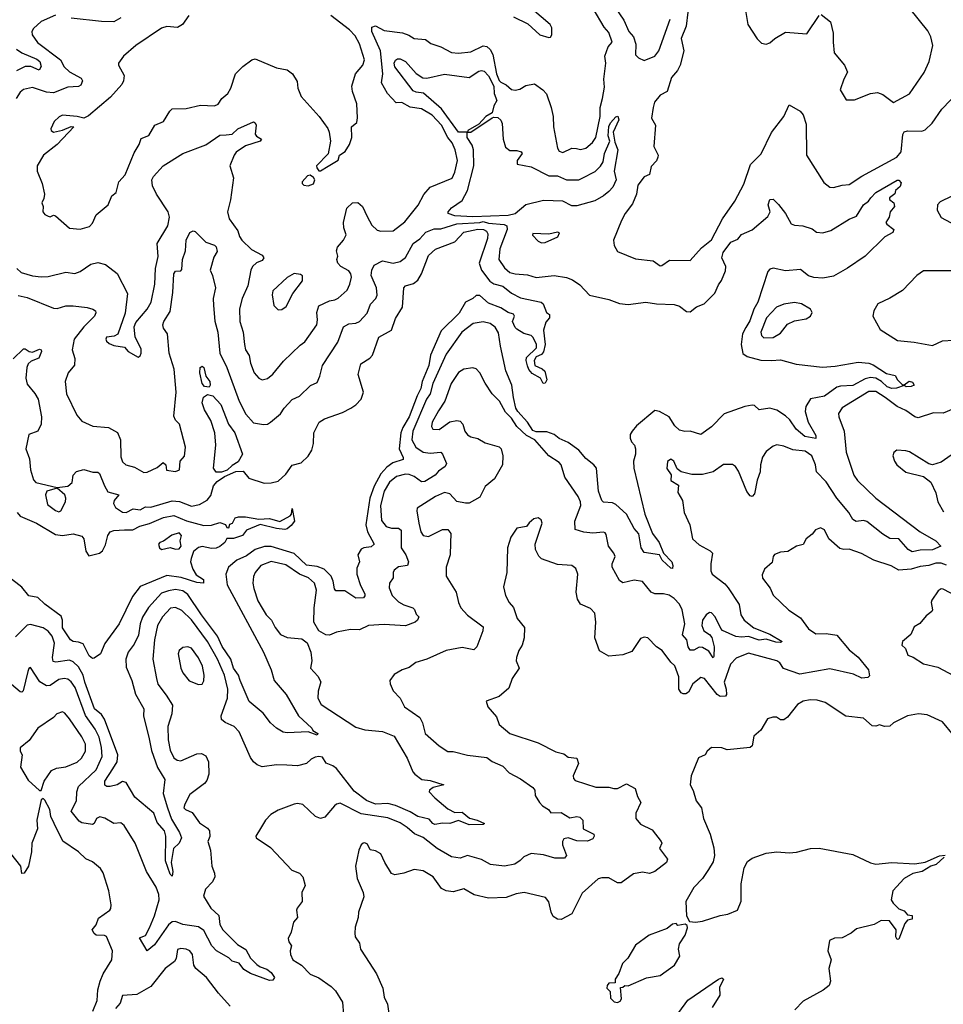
# Model space of a CAD drawing. Extents: x 2143765 to 2212931, y 878955 to 1017455.
# Tile 95 of 256: x 2165383 to 2170607, y 926743 to 932312. Entities that reach past the tile are written whole.
import ezdxf

# ---------------------------------------------------------------- set-up
doc = ezdxf.new("R2010")
doc.units = 0

msp = doc.modelspace()

# ---------------------------------------------------------------- linework, layer by layer
at = {"layer": '0CON20XD'}
for points in [[(2169170.4, 932435), (2169152.1, 932275), (2169123.9, 932205), (2169139.1, 932135), (2169118.8, 932055), (2169103.3, 932025), (2169069.6, 931985), (2169044.5, 931905.5), (2169005, 931884), (2168973.1, 931845), (2168965.8, 931814.2), (2168956.7, 931755), (2168978.8, 931715), (2168970, 931595), (2168994, 931545), (2168992.9, 931535), (2168985, 931512.5), (2168955, 931480.8), (2168944.4, 931435.6), (2168915, 931422.9), (2168879.4, 931375), (2168872, 931325), (2168848.9, 931271.1), (2168807.5, 931215), (2168786.2, 931175), (2168742, 931065), (2168746, 931035), (2168765, 931000), (2168865, 930960), (2168965, 930947.5), (2169005, 930920), (2169015, 930920.6), (2169059.1, 930950.9), (2169175, 930950), (2169239.4, 931020.6), (2169295, 931065.7), (2169357.2, 931185), (2169428.2, 931285), (2169478.5, 931381.5), (2169516.5, 931493.5), (2169576.8, 931553.2), (2169635, 931674), (2169705, 931763.8), (2169735, 931830.6), (2169796.8, 931795), (2169815, 931774.4), (2169831.2, 931721.2), (2169833.6, 931545), (2169931.5, 931391.5), (2169965, 931364.3), (2169985, 931362.9), (2170033.9, 931376.1), (2170075, 931378.9), (2170145, 931426.3), (2170344, 931535), (2170368.1, 931565), (2170378.2, 931661.8), (2170385, 931676.9), (2170405, 931682.2), (2170485, 931681.1), (2170505, 931689.4), (2170543.1, 931726.9), (2170598.1, 931805), (2170695.3, 931904.7)], [(2165585, 932336.5), (2165505, 932300.4), (2165461.7, 932261.7), (2165452.5, 932245), (2165453.3, 932225), (2165483.4, 932183.4), (2165614.1, 932084.1), (2165635.4, 932045), (2165665, 932016.5), (2165731.2, 931981.2), (2165738.9, 931965), (2165728.5, 931941.5), (2165715, 931934.6), (2165655, 931929.6), (2165575, 931897.1), (2165535, 931901.2), (2165455, 931928.3), (2165405, 931916.9), (2165385, 931901.5), (2165363.4, 931866.6)], [(2166340.6, 932335), (2166303.6, 932285), (2166275, 932267.7), (2166215, 932272.9), (2166185, 932262.9), (2166040, 932165), (2165970, 932105), (2165942.5, 932065), (2165942.5, 932055), (2165974.2, 931995), (2165970.9, 931965), (2165960.4, 931945), (2165897.1, 931872.9), (2165772.7, 931767.3), (2165745, 931754), (2165707.5, 931765), (2165625, 931770.8), (2165607, 931763), (2165578.8, 931735), (2165558.8, 931695), (2165561.2, 931685), (2165575, 931676), (2165625, 931686.9), (2165675, 931707.1), (2165690, 931705), (2165595.6, 931605), (2165516.9, 931545), (2165481.4, 931485), (2165482.7, 931455), (2165510, 931385), (2165522.9, 931325), (2165520.5, 931299.5), (2165507.5, 931275), (2165516.7, 931255), (2165514.1, 931224.1), (2165525, 931210), (2165545, 931200), (2165555, 931197.5), (2165575, 931206.2), (2165585, 931202), (2165665, 931131.9), (2165725, 931127.5), (2165777.4, 931142.6), (2165795, 931161.2), (2165815, 931208), (2165883.8, 931265), (2165904.5, 931315.5), (2165928, 931335), (2165944.4, 931395), (2165979.4, 931435), (2166031.2, 931558.8), (2166059.4, 931605), (2166070.4, 931639.6), (2166113.5, 931656.5), (2166148, 931715), (2166195.8, 931735), (2166231.4, 931795), (2166245, 931807.5), (2166325, 931809.2), (2166405, 931828.6), (2166485, 931823.6), (2166505, 931834.3), (2166526, 931865), (2166560.8, 931895), (2166576.9, 931925), (2166604, 932006), (2166645, 932046.5), (2166696.3, 932083.7), (2166715, 932090.6), (2166835, 932038.6), (2166895, 932028.9), (2166926, 932005), (2166951.7, 931961.7), (2166957.1, 931925), (2166975, 931876.7), (2167076.2, 931765), (2167125, 931696.7), (2167134, 931675), (2167140, 931625), (2167127, 931553), (2167062.5, 931485), (2167063, 931473), (2167075, 931457.5), (2167085, 931457.5), (2167127, 931483), (2167185, 931517.5), (2167192.5, 931545), (2167223.9, 931566.1), (2167248.8, 931605), (2167261.2, 931645), (2167260, 931705), (2167289.1, 931730.9), (2167293.8, 931756.2), (2167290, 931835), (2167264.7, 931904.7), (2167261.5, 931935), (2167282.1, 932005), (2167324.2, 932055), (2167333.2, 932085), (2167305.7, 932175), (2167279.8, 932219.8), (2167248.2, 932255), (2167142.2, 932335)], [(2168175, 932328.6), (2168257.3, 932287.3), (2168325, 932226.7), (2168375, 932210), (2168385, 932213.3), (2168393.3, 932225), (2168393.3, 932245), (2168392.5, 932265), (2168382.5, 932285), (2168281.5, 932371.5)], [(2168532.8, 931582.8), (2168555, 931576.9), (2168585, 931585.6), (2168623.3, 931616.7), (2168641.5, 931645), (2168666.1, 931765), (2168665.3, 931815), (2168680, 931865), (2168689.8, 931930.2), (2168687.6, 931975), (2168698.1, 932065), (2168693.2, 932105), (2168711.2, 932158.8), (2168734.4, 932185), (2168715, 932238.9), (2168688.7, 932268.7), (2168626.6, 932375)], [(2168751, 932381), (2168799, 932309), (2168828.6, 932245), (2168855.3, 932215), (2168867.6, 932172.4), (2168865, 932113.3), (2168883.3, 932095), (2168915, 932080.8), (2168975.6, 932105), (2168997.5, 932135), (2169061.4, 932315)], [(2169486.4, 932375), (2169500.8, 932285), (2169553.6, 932203.6), (2169578.8, 932178.8), (2169605, 932172.9), (2169625, 932180), (2169654.2, 932205.8), (2169715, 932241.1), (2169835, 932231.9), (2169904.3, 932335)], [(2169915, 932340), (2169968.8, 932298.8), (2169984.3, 932235), (2169984.1, 932184.1), (2169990, 932125), (2170048.2, 932055), (2170065.6, 932015), (2170043.5, 931975), (2170023.3, 931915), (2170058.1, 931858.1), (2170105, 931858.1), (2170195.1, 931894.9), (2170235, 931899.7), (2170265, 931888.9), (2170325, 931842.9), (2170415, 931892), (2170498, 932012), (2170527.1, 932075), (2170547.9, 932165), (2170535.3, 932215.3), (2170519.4, 932249.4), (2170417.9, 932375)], [(2165366.9, 930905), (2165392.4, 930882.4), (2165455, 930863.1), (2165505, 930857.3), (2165545, 930858.5), (2165645, 930884.4), (2165695, 930876.7), (2165725, 930886.9), (2165785, 930928.2), (2165825, 930937.9), (2165867.7, 930927.8), (2165935, 930875.6), (2165993.2, 930763.2), (2165978.9, 930651.1), (2165937.4, 930532.6), (2165917.9, 930522.1), (2165875, 930516), (2165870, 930505), (2165873.2, 930493.2), (2165889.7, 930479.7), (2165915, 930469.4), (2165975, 930460), (2165997.5, 930435), (2166053, 930403), (2166065, 930410), (2166070, 930425), (2166069.5, 930449.5), (2166035.8, 930515.8), (2166030, 930575), (2166040.2, 930599.8), (2166103.3, 930675), (2166126.2, 930715), (2166147.6, 930815), (2166150.8, 930905), (2166166.9, 930973.1), (2166160.9, 931045), (2166220.8, 931145), (2166230.4, 931195), (2166223.5, 931225), (2166156.5, 931325), (2166135, 931372), (2166130.8, 931405), (2166139.1, 931425), (2166195, 931484.3), (2166305, 931554.5), (2166435.4, 931604.6), (2166515, 931659.2), (2166550.5, 931659.5), (2166584, 931665), (2166615.9, 931694.1), (2166705, 931734.4), (2166715, 931728.8), (2166720, 931715), (2166714.6, 931664.6), (2166722.5, 931652.5), (2166750, 931635), (2166743.8, 931625), (2166661.1, 931598.9), (2166608.1, 931561.9), (2166595.5, 931545), (2166572.2, 931485), (2166593, 931417), (2166575, 931292.5), (2166558.5, 931225), (2166567.3, 931185), (2166617.1, 931117.1), (2166626.5, 931085), (2166639.5, 931065), (2166695, 931012.2), (2166755, 930980), (2166763.8, 930965), (2166755, 930949.2), (2166722.9, 930937.1), (2166700, 930915), (2166691.1, 930895), (2166674.1, 930805.9), (2166641.8, 930735), (2166625.6, 930675.6), (2166628, 930605), (2166647.7, 930545), (2166655.4, 930475), (2166661.1, 930445), (2166681.7, 930411.7), (2166688.8, 930368.8), (2166710, 930315), (2166735, 930284.2), (2166755, 930275.8), (2166785, 930282.9), (2166815, 930307.1), (2166875, 930381.1), (2166968.5, 930471.5), (2166995, 930489.4), (2167062.9, 930585), (2167068.2, 930615), (2167063.3, 930655), (2167075, 930694), (2167135, 930722.1), (2167165, 930726.4), (2167185, 930736.5), (2167235, 930781.9), (2167250.4, 930815), (2167260.4, 930855), (2167256.2, 930875), (2167245, 930890.5), (2167200, 930915), (2167182.9, 930935), (2167176.2, 930955), (2167183.2, 930975), (2167174.1, 931005), (2167179.6, 931025), (2167214.6, 931065), (2167228.8, 931095), (2167215.4, 931135), (2167215.3, 931165), (2167234.1, 931245), (2167265, 931276.5), (2167295, 931277.7), (2167322.3, 931255), (2167348, 931198), (2167375, 931149.4), (2167405, 931121.5), (2167425, 931115.5), (2167495, 931116.9), (2167561.5, 931168.5), (2167636.6, 931263.4), (2167667.9, 931322.1), (2167704.3, 931365), (2167828.1, 931415), (2167845, 931448.8), (2167859.6, 931515), (2167846.2, 931575), (2167829.2, 931615), (2167804.8, 931644.8), (2167769.2, 931715), (2167715, 931772.5), (2167655, 931807.1), (2167592.4, 931817.6), (2167545, 931842.5), (2167512.1, 931842.1), (2167463.1, 931895), (2167429.4, 931955), (2167437.1, 932005), (2167423.8, 932135), (2167374.3, 932244.3), (2167375, 932270), (2167395, 932276), (2167445, 932250.8), (2167547.9, 932237.9), (2167584.2, 932224.2), (2167614.4, 932204.4), (2167679.1, 932199.1), (2167707.8, 932177.8), (2167765, 932158.1), (2167825, 932125.8), (2167865, 932123.1), (2167935, 932129.5), (2168005, 932163.3), (2168025, 932160.5), (2168043.6, 932143.7), (2168059.7, 932115), (2168079.7, 932005), (2168095, 931967.1), (2168105, 931957.5), (2168133.6, 931943.6), (2168165, 931916.7), (2168185, 931912.7), (2168210.9, 931919.1), (2168245, 931940), (2168295, 931948), (2168342, 931915), (2168362.6, 931892.6), (2168389.5, 931815), (2168400.5, 931765), (2168402.7, 931705), (2168412.9, 931645), (2168425.6, 931585), (2168435, 931568.6), (2168455, 931560.4), (2168505, 931585.6), (2168532.8, 931582.8)], [(2165955, 932322.9), (2165915, 932300), (2165845, 932300.4), (2165675, 932319.3)], [(2165364.4, 932144.4), (2165395, 932123.8), (2165479.2, 932089.2), (2165496.4, 932075), (2165503.9, 932046.1), (2165493.9, 932026.1), (2165446.3, 932046.3), (2165415, 932046.7), (2165365, 932022.7)], [(2167945, 931196.8), (2167845, 931203), (2167806, 931215), (2167805.8, 931225), (2167825, 931247.8), (2167885, 931289.6), (2167915, 931345.5), (2167952.2, 931485), (2167950.2, 931575), (2167941.9, 931601.9), (2167913.8, 931645), (2167913.3, 931675), (2167865, 931676.1), (2167767.8, 931807.8), (2167666.5, 931896.5), (2167625, 931901.4), (2167609.1, 931909.1), (2167505, 932045), (2167501.3, 932065), (2167507.8, 932082.2), (2167520.1, 932089.9), (2167535, 932089.3), (2167566, 932075), (2167625, 932006.4), (2167663.4, 931983.4), (2167685, 931981.6), (2167785, 932003.8), (2167925, 931985.5), (2167980, 932020), (2167995, 932024.5), (2168010, 932020), (2168035, 931993.2), (2168065.6, 931935), (2168066.3, 931895), (2168080.8, 931855), (2168065.3, 931825), (2168055.8, 931784.2), (2168019.7, 931765), (2167980.2, 931719.8), (2167917.1, 931685), (2167916, 931676), (2167935, 931676.2), (2168055, 931756.4), (2168065, 931760.9), (2168087.7, 931757.7), (2168103.9, 931743.9), (2168111.8, 931725), (2168116.6, 931635), (2168129.9, 931589.9), (2168155, 931572.7), (2168195, 931572.2), (2168220, 931565), (2168224, 931555), (2168196.2, 931515), (2168197.5, 931495), (2168275, 931480), (2168375, 931428.7), (2168425, 931429.2), (2168475, 931405.6), (2168502.5, 931405), (2168545, 931406.7), (2168565, 931414.5), (2168637.3, 931452.7), (2168667.4, 931482.6), (2168682.3, 931507.7), (2168690.3, 931555), (2168720.5, 931625), (2168712.2, 931655), (2168715, 931707.5), (2168725, 931727.9), (2168755, 931762), (2168765.7, 931765.7), (2168771.9, 931745), (2168739.1, 931675), (2168748.1, 931618.1), (2168766.2, 931575), (2168744.5, 931455.5), (2168756.7, 931405), (2168736.9, 931365), (2168715, 931339.3), (2168684.8, 931315), (2168635, 931288), (2168535, 931258.3), (2168505, 931259.7), (2168455, 931285.6), (2168345, 931289), (2168245, 931264.7), (2168186, 931214), (2168145, 931204.9), (2167945, 931196.8)], [(2167727.9, 931127.9), (2167765, 931128), (2167855, 931157.2), (2167985, 931164), (2168005, 931170.5), (2168035, 931160), (2168122.4, 931152.4), (2168138, 931145), (2168140.5, 931125), (2168097.9, 931015), (2168093.1, 930955), (2168125, 930907.5), (2168155, 930882.4), (2168185, 930873.4), (2168255, 930869.6), (2168305, 930852.9), (2168405, 930864.7), (2168475, 930853.9), (2168509.6, 930839.6), (2168551.5, 930811.5), (2168605, 930754.3), (2168715, 930729.5), (2168775, 930706.4), (2168825, 930700.9), (2168923.4, 930713.4), (2168985, 930704.4), (2169085, 930701.4), (2169115, 930692), (2169155, 930661.2), (2169175, 930659.2), (2169211.7, 930688.3), (2169255, 930705.6), (2169313.8, 930765), (2169335, 930812.5), (2169353.1, 930836.9), (2169375, 930891.2), (2169376.2, 930915), (2169353.8, 930965), (2169361.3, 930995), (2169405, 931054.2), (2169445, 931070.6), (2169465, 931097.5), (2169525, 931122.3), (2169615, 931199.2), (2169627.5, 931225), (2169615.5, 931265), (2169625.8, 931294.2), (2169645, 931296.2), (2169675.5, 931265.5), (2169715, 931216), (2169746.3, 931156.3), (2169765, 931148.9), (2169812.5, 931145), (2169865, 931128.6), (2169889.1, 931109.1), (2169925, 931105.6), (2169971.4, 931118.6), (2170075, 931184), (2170115, 931201.2), (2170155.5, 931264.5), (2170184, 931286), (2170196.1, 931303.9), (2170225, 931334.2), (2170345, 931403.8), (2170355, 931403.3), (2170368.3, 931388.3), (2170362.3, 931367.7), (2170336.7, 931345), (2170333, 931327), (2170302, 931305), (2170303.3, 931295), (2170326.2, 931276.2), (2170330, 931255), (2170306.7, 931225), (2170300, 931195), (2170282.5, 931165), (2170286.7, 931155), (2170326, 931125), (2170322, 931108), (2170276.1, 931083.9), (2170165, 930973.8), (2170065, 930906.2), (2169985, 930861.4), (2169925, 930850.7), (2169875, 930853.3), (2169843.4, 930863.4), (2169799.2, 930899.2), (2169715, 930891.4), (2169645, 930906.5), (2169625, 930900.8), (2169615, 930886.7), (2169557.5, 930715), (2169535, 930674.5), (2169512.2, 930607.8), (2169489.3, 930570.7), (2169471.4, 930535), (2169463.4, 930475), (2169473.5, 930423.5), (2169496.5, 930406.5), (2169575, 930387), (2169635, 930383.8), (2169685, 930388.8), (2169775, 930362.9), (2169923.2, 930346.8), (2169995, 930351.9), (2170125, 930375.3), (2170185, 930368.2), (2170209.9, 930359.9), (2170285, 930310.6), (2170335, 930298.8), (2170347.5, 930275), (2170375, 930247.5), (2170385, 930247.5), (2170413.5, 930266.5), (2170431.7, 930261.7), (2170441.2, 930245), (2170425, 930237.8), (2170396, 930236), (2170385, 930242.5), (2170342.8, 930227.2), (2170315, 930225.3), (2170290, 930235), (2170256.2, 930266.2), (2170225, 930283.5), (2170195, 930287.7), (2170165, 930280.6), (2170095, 930242), (2170025, 930240), (2170005, 930233.8), (2169935, 930182.1), (2169855, 930167.5), (2169828.5, 930125), (2169826, 930095), (2169842.1, 930035), (2169885, 929960), (2169885, 929944), (2169823.3, 929955), (2169775, 929996.4), (2169738.8, 930048.8), (2169715, 930071.2), (2169665, 930103.1), (2169625, 930114.6), (2169565.7, 930105.7), (2169538.9, 930128.9), (2169525, 930131.4), (2169485, 930124.3), (2169367.6, 930082.4), (2169295, 930008.6), (2169235, 929965.7), (2169175, 929984.5), (2169145, 929982.3), (2169115, 929989.3), (2169087.5, 930015), (2169055.4, 930065), (2169001.9, 930095), (2168975, 930101), (2168871.2, 930015), (2168847.1, 929985), (2168836.5, 929965), (2168836.5, 929945), (2168843.1, 929925), (2168860.5, 929905), (2168865.4, 929885), (2168865.4, 929855), (2168854.5, 929815), (2168857.1, 929775), (2168918.6, 929515), (2168961.8, 929405), (2168999.1, 929355), (2169024.4, 929294.4), (2169071.2, 929245), (2169077.9, 929225), (2169075, 929208.8), (2169065, 929210.6), (2169016.9, 929255), (2169001.2, 929285), (2168915, 929297.7), (2168898.6, 929325), (2168884, 929404), (2168858, 929435), (2168815, 929514.6), (2168755, 929570), (2168735, 929578.5), (2168685, 929583.1), (2168675, 929592), (2168657.1, 929645), (2168644.7, 929775), (2168630.8, 929795), (2168585, 929830.5), (2168546.3, 929876.3), (2168485, 929920.7), (2168433.4, 929943.3), (2168406.5, 929966.5), (2168365, 929980.5), (2168305, 929981.5), (2168285, 929988.3), (2168255.6, 930035.6), (2168201, 930095), (2168189.9, 930115), (2168175.5, 930175), (2168166.8, 930245), (2168133.3, 930325), (2168101.6, 930465), (2168091, 930541), (2168072.9, 930572.9), (2168044.2, 930594.2), (2168005, 930602.5), (2167947.4, 930592.6), (2167883.9, 930545), (2167795, 930420), (2167719, 930255), (2167705.5, 930195), (2167684.7, 930165.3), (2167606.6, 929985), (2167600.2, 929935), (2167623.9, 929893.9), (2167665, 929865.8), (2167705, 929859.7), (2167765.3, 929865.3), (2167775.2, 929855.2), (2167797.8, 929802.2), (2167790, 929785), (2167751.6, 929758.4), (2167732.1, 929735), (2167675, 929699.7), (2167655, 929698.2), (2167615, 929728.9), (2167585, 929739.6), (2167565, 929741.6), (2167515, 929729), (2167475, 929695.3), (2167445.2, 929645), (2167424.2, 929565), (2167429.5, 929479.5), (2167455.8, 929445.8), (2167485, 929436.4), (2167525, 929435.9), (2167540, 929425), (2167540, 929325), (2167567.5, 929285), (2167582.9, 929245), (2167575.9, 929224.1), (2167525, 929217.7), (2167500.9, 929199.1), (2167494.6, 929185), (2167496.1, 929155), (2167474.5, 929125), (2167472.1, 929097.9), (2167490, 929055), (2167525, 929018.5), (2167555, 929001.8), (2167607.5, 928985), (2167616.4, 928976.4), (2167625, 928950), (2167640, 928935), (2167632.5, 928915), (2167620, 928905), (2167565, 928883.4), (2167445, 928891.3), (2167355, 928885.6), (2167305, 928860.8), (2167253.9, 928863.9), (2167175, 928848.6), (2167135, 928831.1), (2167115, 928833.1), (2167075, 928855.7), (2167046.4, 928905), (2167047.9, 928985), (2167061.8, 929085), (2167051.3, 929125), (2167016.2, 929155), (2166966.1, 929176.1), (2166888.2, 929228.2), (2166805, 929248), (2166746.4, 929225), (2166714.5, 929185), (2166705, 929162.5), (2166702.3, 929125), (2166707.9, 929095), (2166730, 929025), (2166753.8, 928983.8), (2166776.9, 928945), (2166807.7, 928915), (2166827.7, 928875), (2166858.1, 928835), (2166895, 928818.5), (2166979.7, 928809.7), (2167008.3, 928788.3), (2167029.4, 928735), (2167035.7, 928685), (2167028, 928645), (2167068.9, 928598.9), (2167086.4, 928566.4), (2167071.4, 928515), (2167070, 928475), (2167088, 928438), (2167285, 928310.6), (2167335, 928295.5), (2167435, 928286.4), (2167500.3, 928260.3), (2167575, 928136.2), (2167607.3, 928057.3), (2167618.8, 928045), (2167657.5, 928015), (2167705, 928009.5), (2167782.5, 927985), (2167721.1, 927968.9), (2167700, 927955), (2167698.8, 927945), (2167730.6, 927910.6), (2167805, 927849.4), (2167845, 927828.5), (2167885, 927830.7), (2167926.3, 927796.3), (2167971.2, 927785), (2168011.2, 927765), (2168005, 927760), (2167925, 927758.8), (2167865, 927782.3), (2167815, 927766.1), (2167775, 927767.8), (2167730.1, 927760.1), (2167719.1, 927765), (2167699.7, 927789.7), (2167635, 927804.7), (2167591.3, 927831.3), (2167508.2, 927868.2), (2167465, 927878.4), (2167395, 927875.9), (2167345, 927896.2), (2167275, 927948.9), (2167175, 928076.5), (2167155, 928092.5), (2167116.9, 928106.9), (2167095, 928141.1), (2167075, 928145.5), (2167055, 928140.9), (2167030.7, 928129.3), (2167005, 928105.5), (2166955, 928091.8), (2166893.8, 928096.2), (2166835, 928098.1), (2166755, 928086.9), (2166727, 928097), (2166705, 928113.8), (2166688.7, 928138.7), (2166624, 928285), (2166596.2, 928315), (2166545, 928337.1), (2166523.6, 928353.6), (2166523.3, 928375), (2166558.7, 928475), (2166559.5, 928525), (2166541.3, 928605), (2166501.5, 928695), (2166445, 928795.9), (2166355, 928917.1), (2166300.6, 928970.6), (2166265, 928988.2), (2166236.6, 928983.4), (2166190.4, 928935), (2166163.2, 928885), (2166144.7, 928805), (2166135.3, 928695), (2166156.1, 928585), (2166164.2, 928554.2), (2166212.4, 928492.4), (2166247.3, 928435), (2166244.5, 928385.5), (2166220.7, 928315), (2166221.9, 928238.1), (2166235, 928180), (2166255, 928138.1), (2166273.6, 928123.7), (2166295, 928119.6), (2166385, 928160), (2166412, 928162), (2166435, 928149.2), (2166451.1, 928115), (2166452.2, 928045), (2166440.8, 928009.2), (2166427.4, 927992.6), (2166345, 927930), (2166316.5, 927875), (2166312.3, 927855), (2166320, 927845), (2166358.4, 927828.4), (2166399.4, 927769.4), (2166445, 927740), (2166455.9, 927725), (2166457.9, 927692.1), (2166448, 927665), (2166463.1, 927615), (2166469.4, 927525), (2166485.8, 927485.8), (2166487.5, 927465), (2166473.4, 927436.6), (2166434.2, 927395), (2166423.5, 927355), (2166463.3, 927286.7), (2166508.8, 927245), (2166514.5, 927194.5), (2166532, 927165), (2166615, 927082.5), (2166662.5, 927052.5), (2166687.7, 927005), (2166725, 926968.8), (2166743.1, 926955), (2166781.6, 926941.6), (2166805, 926923.9), (2166824.3, 926895), (2166815, 926879.7), (2166795, 926878.3), (2166687.8, 926917.8), (2166650.7, 926940.7), (2166625, 926975.3), (2166585, 926987.8), (2166565, 927005.6), (2166495.5, 927045), (2166469.1, 927075), (2166425, 927160.6), (2166395, 927181.6), (2166305, 927195.3), (2166265, 927211.2), (2166245, 927209.1), (2166225, 927193.2), (2166145, 927080.4), (2166105, 927046.7), (2166060.6, 927119.4), (2166095, 927132.7), (2166116.7, 927176.7), (2166145.5, 927244.5), (2166172, 927335), (2166170.4, 927365), (2166155.4, 927405), (2166099.5, 927495), (2166037.1, 927655), (2165974.5, 927755), (2165955, 927769.6), (2165915, 927765.5), (2165865, 927796.2), (2165837.2, 927802.8), (2165816.9, 927795), (2165805, 927766.5), (2165795, 927760), (2165735, 927769.7), (2165719.1, 927779.2), (2165674.6, 927835), (2165705, 927893.8), (2165705.5, 927945), (2165716.2, 927975), (2165815, 928068.5), (2165849.8, 928145), (2165846.5, 928195), (2165832.2, 928255), (2165809.6, 928299.6), (2165755, 928376.7), (2165697.2, 928535), (2165675, 928566.2), (2165655, 928582.5), (2165635, 928586.4), (2165605, 928580.5), (2165555, 928546), (2165535, 928545.3), (2165496.3, 928566.3), (2165445, 928647.5), (2165435, 928642.5), (2165428.6, 928625), (2165403.5, 928516.5), (2165395, 928509.4), (2165385, 928511.1), (2165312.7, 928572.7)], [(2167015, 931372.5), (2167045, 931382.5), (2167052.5, 931405), (2167045, 931420), (2167025, 931432.5), (2167010.7, 931429.3), (2166980, 931395), (2166980, 931385), (2166990, 931375), (2167015, 931372.5)], [(2170655, 931314), (2170588.8, 931281.2), (2170573.6, 931265), (2170571.5, 931235), (2170595, 931193.1), (2170675, 931149.5)], [(2165346.9, 930393.1), (2165405, 930449.5), (2165415, 930450.5), (2165437.5, 930435), (2165455, 930430.9), (2165495, 930447.9), (2165505.4, 930445.4), (2165506.9, 930435), (2165491.9, 930398.1), (2165448.9, 930381.1), (2165431.5, 930365), (2165423.2, 930345), (2165418.4, 930285), (2165425, 930250.8), (2165468, 930198), (2165486.7, 930165), (2165505.6, 930065), (2165504.3, 930025), (2165485.8, 929985), (2165434.7, 929965), (2165418.4, 929885), (2165438.1, 929828.1), (2165444.7, 929765), (2165460.3, 929710.3), (2165475, 929694.7), (2165595, 929666.2), (2165655, 929672.7), (2165680, 929695), (2165686.2, 929735), (2165704.3, 929755.7), (2165745, 929766.9), (2165796.8, 929753.2), (2165825, 929752.5), (2165834.5, 929744.5), (2165862.2, 929675), (2165882.3, 929642.3), (2165943.8, 929625), (2165917.1, 929592.9), (2165913.5, 929575), (2165925, 929552.9), (2165965, 929525.6), (2165985, 929524.5), (2166025, 929546.1), (2166065, 929539.3), (2166095, 929556.9), (2166125, 929555.7), (2166245, 929590.2), (2166286.3, 929586.3), (2166355, 929560.9), (2166399.6, 929570.4), (2166444.2, 929595), (2166465, 929621.2), (2166479.1, 929675), (2166499.7, 929700.3), (2166541.5, 929728.5), (2166605, 929756), (2166647.9, 929757.9), (2166679.5, 929719.5), (2166765, 929690), (2166805, 929691.5), (2166845, 929701.9), (2166888.9, 929741.1), (2166925, 929792.5), (2166974.5, 929805.5), (2167015, 929842.9), (2167035, 929878), (2167044.6, 929915.4), (2167046.7, 929975), (2167077.1, 930035), (2167106.1, 930053.9), (2167209.5, 930090.5), (2167255, 930114.4), (2167285, 930133.1), (2167314.4, 930165), (2167326.9, 930205), (2167297.1, 930305), (2167312, 930365), (2167362.9, 930397.1), (2167378.8, 930415), (2167413.7, 930516.3), (2167485.5, 930555), (2167508.8, 930621.2), (2167548.8, 930685), (2167555.5, 930794.5), (2167565, 930806), (2167611.1, 930818.9), (2167635, 930838), (2167656.4, 930873.6), (2167695, 930977.5), (2167735, 931014), (2167845, 931054.5), (2167895, 931110.5), (2167975, 931127)], [(2167975, 931127), (2168005.9, 931125), (2168022.3, 931115), (2168031.1, 931101.1), (2168028.7, 931075), (2167982.4, 930935), (2167995.2, 930895), (2168042.4, 930832.4), (2168065, 930818), (2168115, 930805.4), (2168165.3, 930765.3), (2168215, 930738.9), (2168332.5, 930715), (2168344, 930704), (2168362.5, 930655), (2168378.8, 930645), (2168380, 930625), (2168358.3, 930601.7), (2168345.8, 930555), (2168354.5, 930475.5), (2168346, 930434), (2168335, 930417.5), (2168305, 930404.3), (2168292.1, 930385), (2168297.1, 930355), (2168337.8, 930337.8), (2168353.8, 930323.8), (2168364.4, 930275.6), (2168355, 930256), (2168344, 930254), (2168328.9, 930285), (2168281.6, 930311.6), (2168263.1, 930333.1), (2168255, 930353.8), (2168247.3, 930385), (2168249.6, 930400.4), (2168305.8, 930455.8), (2168305.7, 930475), (2168287.1, 930515), (2168275, 930526), (2168235, 930536.7), (2168195, 930561.2), (2168185, 930570), (2168171.1, 930605), (2168182, 930635), (2168176.4, 930646.4), (2168145.4, 930655.4), (2168105, 930682.9), (2168035, 930709.3), (2167985, 930751.3), (2167965, 930751.8), (2167945.2, 930734.8), (2167905.3, 930715), (2167868.4, 930651.6), (2167767.3, 930552.7), (2167706.2, 930415), (2167697.2, 930355), (2167660.1, 930265), (2167652.3, 930225), (2167631, 930185), (2167585.8, 930065), (2167549.4, 930005), (2167538.3, 929975), (2167528.7, 929885), (2167552.7, 929835), (2167551.9, 929825), (2167493.8, 929806.2), (2167458.7, 929781.3), (2167426.2, 929743.8), (2167387.3, 929672.7), (2167362.7, 929605), (2167341, 929455), (2167349.3, 929415), (2167387.5, 929345), (2167370, 929330), (2167328.8, 929325), (2167315, 929317.5), (2167296.1, 929285), (2167305.5, 929245), (2167290.4, 929209.6), (2167289.1, 929175), (2167311, 929111), (2167334.3, 929065), (2167335, 929052.5), (2167327.3, 929042.7), (2167285, 929039.4), (2167221.3, 929081.3), (2167170.9, 929080.9), (2167162.7, 929092.7), (2167156.2, 929136.2), (2167144.8, 929164.8), (2167105, 929204.7), (2167065, 929219.2), (2167005, 929225.9), (2166935, 929292.9), (2166805, 929332.8), (2166767.4, 929332.6), (2166715, 929315.3), (2166665, 929279.7), (2166611.8, 929255), (2166564.8, 929215.2), (2166548.5, 929175), (2166556.2, 929115), (2166761.8, 928735), (2166805.4, 928635.4), (2166821.5, 928575), (2166890, 928495), (2166960, 928375), (2167035.6, 928305), (2167041.4, 928291.4), (2167069.2, 928275), (2167065, 928264.6), (2167015, 928284.3), (2166895, 928278.6), (2166872.8, 928282.8), (2166835.8, 928305), (2166801.4, 928335), (2166760.5, 928390.5), (2166680.7, 928455), (2166629.8, 928575), (2166619.8, 928605), (2166591.7, 928645), (2166576.9, 928695), (2166527.6, 928767.6), (2166501.5, 928825), (2166411.7, 928945), (2166335, 929061.1), (2166305, 929081.5), (2166265, 929088.3), (2166225, 929082.3), (2166185, 929067.6), (2166112.5, 928987.5), (2166078.2, 928931.8), (2166064.3, 928895), (2166055, 928830.6), (2166030.8, 928779.2), (2165997.1, 928735), (2165983.1, 928695), (2165985, 928650), (2166017.9, 928575), (2166037.7, 928497.7), (2166084.5, 928415), (2166083.1, 928375), (2166115.6, 928245.6), (2166127.9, 928177.9), (2166162.7, 928082.7), (2166203.6, 928015), (2166195.5, 927935), (2166219.1, 927855), (2166241.2, 927791.2), (2166286.9, 927715), (2166298.5, 927685), (2166285.4, 927654.6), (2166253.1, 927625), (2166240.6, 927545), (2166249.1, 927495), (2166245, 927467.5), (2166235, 927480), (2166207.1, 927555), (2166209.6, 927695), (2166202.7, 927725), (2166160.7, 927770.7), (2166142.5, 927825), (2166034, 927915), (2165985, 927998.1), (2165965, 928003.1), (2165935, 927984.4), (2165895, 927975.3), (2165875.3, 927975.3), (2165865, 927981.8), (2165864.8, 928005), (2165910.6, 928075), (2165933.8, 928115), (2165938.8, 928155), (2165863, 928355), (2165845, 928381.4), (2165805.6, 928415), (2165750.8, 928565), (2165741.9, 928605), (2165715, 928651.2), (2165685, 928680.8), (2165665, 928689.7), (2165587.4, 928677.4), (2165572.7, 928682.7), (2165569.6, 928705), (2165579.6, 928785), (2165566.3, 928825), (2165545, 928853.5), (2165515, 928872.1), (2165445, 928890.9), (2165425, 928888.2), (2165359.4, 928820.6)], [(2165375, 930750.9), (2165425, 930740.4), (2165575, 930679.5), (2165595, 930678.1), (2165645, 930692.9), (2165685, 930692.9), (2165765, 930683.5), (2165797.5, 930675), (2165811.2, 930665), (2165813.9, 930653.9), (2165806.9, 930635), (2165746.7, 930575), (2165691.1, 930505), (2165680.8, 930445), (2165695.6, 930395), (2165692.7, 930357.3), (2165658.1, 930315), (2165641.1, 930265), (2165648.1, 930195), (2165706.9, 930075), (2165735, 930041.1), (2165797.5, 930012.5), (2165885.3, 930005.3), (2165936.2, 929976.2), (2165953.2, 929935), (2165955, 929840), (2165965, 929811.2), (2165983.6, 929793.6), (2166031.7, 929781.7), (2166085, 929750), (2166105, 929752.9), (2166161.3, 929778.7), (2166195, 929807.5), (2166208.8, 929795), (2166213.8, 929763.8), (2166265, 929756), (2166286.2, 929765), (2166290, 929815), (2166315, 929842.5), (2166320.8, 929895), (2166287.5, 930025), (2166265, 930047.5), (2166255, 930070), (2166267.3, 930205), (2166257.1, 930335), (2166227.6, 930425), (2166219.7, 930535), (2166197.3, 930567.2), (2166192.2, 930585), (2166198.7, 930605), (2166235, 930660.8), (2166249.1, 930769.1), (2166254, 930875), (2166265, 930888.9), (2166295, 930891.4), (2166300.9, 930899.1), (2166303.8, 930956.2), (2166320, 931005), (2166325.4, 931064.6), (2166345, 931107.5), (2166365, 931116.7), (2166375, 931113.3), (2166435, 931053.8), (2166485, 931035.6), (2166495, 931026.5), (2166499.3, 931000.8), (2166480.7, 930969.3), (2166460, 930895), (2166474.2, 930864.2), (2166490.6, 930795), (2166478, 930735), (2166478.6, 930695), (2166487.1, 930607.1), (2166504.6, 930545), (2166514.7, 930425), (2166553.7, 930343.7), (2166623.5, 930155), (2166661.4, 930081.4), (2166705, 930030.8), (2166761.7, 930021.7), (2166785, 930024.4), (2166802.5, 930035), (2166857.3, 930082.7), (2166878.6, 930115), (2166925, 930164.3), (2166965, 930182.9), (2167027.3, 930242.7), (2167065, 930260), (2167081.5, 930295), (2167096.4, 930355), (2167181.8, 930488.2), (2167215, 930574.2), (2167245, 930592.5), (2167285, 930595.5), (2167305, 930604.6), (2167348, 930652), (2167366.7, 930703.3), (2167397.8, 930735), (2167405.4, 930754.6), (2167401.2, 930795), (2167371.6, 930865), (2167374.8, 930895.2), (2167387, 930923), (2167435, 930947.9), (2167495, 930933.9), (2167535, 930943.8), (2167565, 930966.7), (2167608.5, 931045), (2167647, 931073), (2167679.4, 931110.6), (2167727.9, 931127.9)], [(2168335, 931049.2), (2168355, 931052), (2168427.3, 931082.7), (2168435.8, 931105.8), (2168425, 931110), (2168375, 931097.8), (2168285, 931102.5), (2168282.7, 931092.7), (2168315, 931060), (2168335, 931049.2)], [(2170655, 930891.6), (2170495, 930890.7), (2170457.8, 930865), (2170375, 930780), (2170305, 930735.8), (2170236, 930705), (2170214.2, 930665), (2170208, 930635), (2170248.8, 930558.8), (2170347.1, 930497.1), (2170442.2, 930487.8), (2170545, 930469.6), (2170602.5, 930495), (2170665, 930498.5)], [(2166845, 930671.2), (2166865, 930672), (2166890, 930690), (2166927.6, 930762.4), (2166983.3, 930835), (2166982.5, 930862.5), (2166970.7, 930870.7), (2166935, 930876), (2166895, 930853.8), (2166815, 930778.8), (2166811.4, 930755), (2166820, 930695), (2166845, 930671.2)], [(2169592.1, 930512.1), (2169645, 930513.9), (2169685, 930538.2), (2169725, 930589.5), (2169765, 930608.6), (2169830.3, 930619.7), (2169855.5, 930634.5), (2169865.8, 930655), (2169855.8, 930675), (2169805, 930704.3), (2169765, 930712.5), (2169705, 930702.2), (2169663.1, 930685), (2169607.5, 930625), (2169575.5, 930545), (2169578.6, 930525), (2169592.1, 930512.1)], [(2166455, 930233.3), (2166428.1, 930238.1), (2166416, 930255), (2166401.2, 930315), (2166404.7, 930345), (2166415, 930351.9), (2166425, 930343.8), (2166435.5, 930295.5), (2166458.2, 930265), (2166460.8, 930245), (2166455, 930233.3)], [(2170665, 930111.5), (2170605, 930085.5), (2170551.5, 930088.5), (2170465, 930060.5), (2170445, 930066.4), (2170395, 930100.9), (2170345, 930123.6), (2170278, 930175), (2170225, 930208.4), (2170185, 930208.8), (2170035, 930115.7), (2170014.2, 930085), (2170015.8, 930065), (2170045.4, 929985.4), (2170056.6, 929866.6), (2170100, 929735), (2170120.5, 929705), (2170225, 929605.4), (2170475.1, 929415.1), (2170565.1, 929365.1), (2170592.5, 929335), (2170545, 929314.2), (2170475, 929311.5), (2170431.3, 929301.3), (2170408.1, 929315), (2170355.9, 929375.9), (2170305, 929378.1), (2170265, 929401.6), (2170175, 929473.4), (2170155, 929479.4), (2170114.5, 929474.5), (2170095.6, 929485), (2170073.2, 929525), (2170005.4, 929605.4), (2169945, 929697.5), (2169889.4, 929755), (2169884.7, 929795), (2169862.3, 929845), (2169825, 929870.8), (2169755, 929879.1), (2169705, 929899.4), (2169665, 929906.9), (2169645, 929900), (2169605, 929869.4), (2169583.2, 929836.8), (2169572.7, 929795), (2169571.8, 929755), (2169553.1, 929706.9), (2169539.5, 929630.5), (2169525, 929615.8), (2169515, 929618), (2169495, 929644), (2169449.2, 929759.2), (2169430.8, 929785), (2169415, 929795.6), (2169364, 929796), (2169305, 929753.8), (2169245, 929738.9), (2169185, 929738.9), (2169123.3, 929755), (2169101.2, 929771.2), (2169083.3, 929815), (2169065, 929826.2), (2169046.1, 929813.9), (2169042.7, 929772.7), (2169067.5, 929737.5), (2169066, 929705), (2169109.2, 929679.2), (2169105, 929637.5), (2169132.1, 929592.1), (2169140.9, 929525), (2169172.9, 929455), (2169188.1, 929375), (2169225, 929341.9), (2169288.7, 929308.7), (2169300.9, 929295), (2169291.8, 929235), (2169292.2, 929195), (2169299.4, 929175), (2169370.7, 929120.7), (2169389.3, 929099.3), (2169452.8, 929005), (2169460.9, 928945), (2169479.5, 928915), (2169535, 928871.7), (2169625, 928836.2), (2169695.8, 928795), (2169685, 928789.4), (2169658.7, 928791.3), (2169605, 928808.5), (2169565, 928802.4), (2169505, 928822.7), (2169465, 928820.2), (2169434, 928824), (2169358, 928858), (2169347.8, 928867.8), (2169315.6, 928935), (2169295, 928957.5), (2169285, 928960), (2169265, 928945.8), (2169245, 928915.8), (2169240.9, 928885), (2169252.9, 928855), (2169284.7, 928834.7), (2169297.9, 928817.9), (2169311.6, 928765), (2169309.7, 928710.3), (2169305, 928703.1), (2169280.3, 928740.3), (2169245, 928761.1), (2169225, 928763.3), (2169195, 928745.2), (2169175, 928746.3), (2169163.4, 928765), (2169156.5, 928805), (2169132.6, 928832.6), (2169145.2, 928895), (2169129.1, 928975), (2169115.6, 929005.6), (2169085, 929039.1), (2169056.8, 929056.8), (2169025, 929064.6), (2168975, 929064.7), (2168955, 929073.8), (2168905, 929134.2), (2168858.8, 929141.2), (2168795, 929127.1), (2168775, 929139.2), (2168733.6, 929215), (2168733.3, 929235), (2168750, 929275), (2168742.5, 929295), (2168712.9, 929335), (2168700.7, 929399.3), (2168695, 929410), (2168684, 929414), (2168625, 929408.5), (2168574, 929414), (2168525, 929428.8), (2168522.5, 929475), (2168556.2, 929563.8), (2168555.3, 929585), (2168541.5, 929615), (2168465.5, 929725), (2168445.6, 929795), (2168435, 929808.1), (2168375.8, 929845.8), (2168296.7, 929935), (2168250.3, 929960.3), (2168195, 930011.9), (2168165, 930057.9), (2168131.1, 930091.1), (2168097.3, 930155), (2168055.4, 930195), (2168015, 930256), (2167986, 930315), (2167965, 930336.7), (2167945, 930342), (2167895, 930334.3), (2167865, 930315.7), (2167823.2, 930255), (2167788.2, 930155), (2167750.9, 930099.2), (2167715, 930036.2), (2167711.7, 930011.7), (2167720, 929995), (2167755, 929993.1), (2167815, 930037.9), (2167855, 930044.6), (2167875, 930040.8), (2167889.7, 930025), (2167900, 929985), (2167915, 929964.3), (2167935, 929951.9), (2167975, 929942.2), (2168015, 929918.2), (2168095, 929896.2), (2168106.2, 929885), (2168115.8, 929845), (2168114, 929795), (2168067.5, 929715), (2168015, 929671.2), (2167985, 929612), (2167925, 929578.1), (2167905, 929576.7), (2167855, 929586.9), (2167815, 929630), (2167785, 929637.8), (2167735, 929615.4), (2167631.7, 929548.3), (2167628.9, 929535), (2167640, 929465), (2167651.2, 929415), (2167664.4, 929395), (2167695, 929388.2), (2167775, 929427.8), (2167805, 929429.2), (2167820.6, 929405), (2167819.3, 929350.7), (2167818.6, 929285), (2167795.7, 929215), (2167796, 929165), (2167850.9, 929075), (2167863.9, 929015), (2167878.8, 928985), (2167914.8, 928944.8), (2168005, 928878.8), (2168003.3, 928855), (2167969.4, 928765), (2167952.1, 928747.9), (2167885, 928760.9), (2167795.3, 928744.7), (2167685.5, 928694.5), (2167623, 928677), (2167585, 928648.1), (2167545.5, 928634.5), (2167501.3, 928608.7), (2167476.1, 928573.9), (2167478, 928555), (2167495.6, 928515.6), (2167534.5, 928474.5), (2167558.6, 928425), (2167646, 928366), (2167661.3, 928335), (2167675.4, 928275.4), (2167755, 928204.5), (2167805, 928173.1), (2167835, 928172.3), (2167915, 928151.5), (2168025, 928138.5), (2168056, 928116), (2168115, 928090.4), (2168152, 928052), (2168215, 928019.2), (2168285, 927970), (2168295.8, 927955), (2168297.5, 927925), (2168323.8, 927885), (2168340, 927865), (2168373.3, 927845), (2168386.7, 927826.7), (2168445, 927828.1), (2168495, 927797.1), (2168534.8, 927805.2), (2168551, 927801), (2168567.5, 927785), (2168569.5, 927735), (2168630.5, 927705), (2168632.5, 927695), (2168625, 927680), (2168595, 927665.5), (2168535, 927668.1), (2168485, 927685.3), (2168460.7, 927679.3), (2168452.5, 927665), (2168452.1, 927645), (2168475.4, 927585), (2168465, 927569.6), (2168409.3, 927569.3), (2168345, 927588.6), (2168275, 927596.5), (2168235, 927578.1), (2168213.2, 927556.8), (2168182.5, 927535), (2168125.8, 927524.2), (2168045, 927533.6), (2167995, 927562.9), (2167915, 927584.7), (2167875, 927569.3), (2167825, 927576.6), (2167745, 927624.2), (2167665, 927687), (2167616.9, 927706.9), (2167575, 927744), (2167535, 927769.3), (2167465, 927797.4), (2167315, 927820.4), (2167195, 927880), (2167175, 927875.7), (2167163.7, 927866.3), (2167109.2, 927800.8), (2167085, 927793.3), (2167055.5, 927805.5), (2166985, 927872.5), (2166955, 927878.6), (2166935, 927875.7), (2166845, 927840.8), (2166803.2, 927816.8), (2166772.5, 927785), (2166745, 927736.7)], [(2166495, 929752.4), (2166479.3, 929775), (2166492.7, 929905), (2166487.4, 929975), (2166463.8, 930045), (2166427.7, 930105), (2166415.7, 930144.3), (2166423.3, 930176.7), (2166445, 930192), (2166475, 930184), (2166520.4, 930135), (2166564.8, 930024.8), (2166600.6, 929975), (2166643.1, 929855), (2166619.1, 929810.9), (2166585, 929790.8), (2166556.4, 929763.6), (2166525, 929753.4), (2166495, 929752.4)], [(2170695, 929878.6), (2170595, 929808.8), (2170545, 929793.3), (2170525, 929800), (2170415, 929868), (2170395, 929873.8), (2170343.6, 929876.4), (2170326.4, 929863.6), (2170321.2, 929845), (2170330, 929815), (2170343.8, 929795), (2170395, 929752), (2170495, 929727.5), (2170535.9, 929695.9), (2170564, 929635), (2170576, 929585), (2170607.6, 929527.6)], [(2165605, 929529.2), (2165615, 929533.8), (2165642.7, 929585), (2165644.6, 929605), (2165637.9, 929625), (2165595, 929662), (2165535.7, 929645), (2165530, 929625), (2165540.2, 929570.2), (2165585, 929535.7), (2165605, 929529.2)], [(2165368.9, 929525), (2165385, 929503.8), (2165478.5, 929465), (2165585, 929400.5), (2165626, 929394), (2165685, 929403.5), (2165735, 929390), (2165745.4, 929375.4), (2165756.3, 929306.3), (2165775, 929278.8), (2165835, 929295.3), (2165852.2, 929307.8), (2165868.8, 929341.2), (2165881.4, 929395), (2165894.4, 929415.6), (2165915, 929422.5), (2165976.2, 929426.2), (2166022.7, 929427.3), (2166062.3, 929447.7), (2166117.5, 929462.5), (2166196.4, 929496.4), (2166255, 929507.4), (2166327.4, 929477.4), (2166425, 929450.6), (2166467.6, 929452.4), (2166515, 929468.8), (2166547.5, 929457.5), (2166555, 929440), (2166565, 929437.5), (2166571.7, 929458.3), (2166586.7, 929465), (2166602.5, 929495), (2166620.3, 929499.7), (2166660.8, 929500.8), (2166735, 929487.5), (2166795, 929490), (2166855, 929473.6), (2166912.2, 929505), (2166920.6, 929515), (2166925, 929548), (2166937.5, 929475), (2166919.2, 929450.8), (2166895, 929432), (2166882, 929428), (2166835, 929434.4), (2166743.8, 929456.2), (2166666.2, 929425), (2166642.5, 929395), (2166593, 929377), (2166555, 929377.5), (2166543.8, 929355), (2166515, 929332.9), (2166495, 929322.9), (2166468.3, 929321.7), (2166415, 929332.2), (2166395, 929326.7), (2166365.6, 929304.4), (2166352.9, 929265), (2166350, 929245), (2166361.4, 929205), (2166382.1, 929172.1), (2166422.5, 929145), (2166422.5, 929125), (2166385, 929128.9), (2166297.3, 929157.2), (2166215, 929169.3), (2166064.1, 929105.9), (2166020.5, 929049.5), (2165945.3, 928894.7), (2165865.4, 928784.6), (2165839.4, 928725), (2165805, 928700), (2165795, 928698.9), (2165776.2, 928715), (2165741.4, 928781.4), (2165715, 928791.9), (2165685, 928794.5), (2165670.6, 928805), (2165625, 928872.9), (2165626.1, 928915), (2165617.7, 928937.7), (2165526.2, 929006.2), (2165485, 929044.4), (2165435, 929054.3), (2165395, 929102.5), (2165319.9, 929159.9)], [(2170625, 929227.3), (2170595, 929237.6), (2170565, 929238.9), (2170524.6, 929224.6), (2170475, 929218.8), (2170425, 929204.5), (2170355, 929198.6), (2170312.6, 929222.6), (2170214.3, 929254.3), (2170143.6, 929293.6), (2170075, 929317.5), (2170045, 929314.6), (2170020.7, 929320.7), (2169958.9, 929375), (2169935, 929426), (2169911.7, 929438.3), (2169883.6, 929426.4), (2169865, 929402), (2169832, 929375), (2169815, 929344), (2169775.7, 929334.3), (2169727.5, 929305), (2169685, 929300.6), (2169652.6, 929287.4), (2169644.5, 929275.5), (2169638.5, 929241.5), (2169595.8, 929205), (2169581.7, 929171.7), (2169583.8, 929153.8), (2169627, 929097), (2169645, 929056.7), (2169732.6, 928972.6), (2169799.3, 928929.3), (2169845, 928866.7), (2169885, 928838.9), (2169945, 928840), (2170005, 928830), (2170075, 928748.5), (2170125, 928705.7), (2170184.4, 928635), (2170189.2, 928600.8), (2170179.3, 928590.7), (2170145, 928587.5), (2170099.6, 928609.6), (2169965, 928640), (2169795, 928609.6), (2169703, 928643), (2169681.9, 928675), (2169665, 928685.9), (2169505, 928728.5), (2169435, 928701.5), (2169403.5, 928666.5), (2169367.5, 928565), (2169378.8, 928525), (2169380, 928495), (2169374.1, 928485.9), (2169345, 928484.6), (2169327.1, 928495), (2169255.6, 928585), (2169235, 928592.2), (2169190.5, 928555), (2169165, 928509.1), (2169150.7, 928499.3), (2169135, 928498.8), (2169123.8, 928505), (2169111.8, 928525), (2169111.8, 928595), (2169088.1, 928658.1), (2169065, 928678), (2169016.7, 928745), (2168985, 928764.4), (2168935.8, 928815.8), (2168915, 928818.8), (2168895, 928811.2), (2168845, 928739.2), (2168795, 928720), (2168715, 928712.5), (2168662.8, 928742.8), (2168636.2, 928816.2), (2168642.1, 928905), (2168636.4, 928955), (2168612, 928982), (2168555.5, 929005.5), (2168537.1, 929035), (2168530.9, 929075), (2168539.5, 929175), (2168527.6, 929207.6), (2168505.5, 929225.5), (2168425, 929230.6), (2168335, 929262.5), (2168318.5, 929278.5), (2168300, 929315), (2168298.5, 929345), (2168337.5, 929465), (2168332.3, 929482.3), (2168315, 929493.8), (2168291.7, 929488.3), (2168263.6, 929466.4), (2168250, 929445), (2168195, 929435.8), (2168160, 929385), (2168142.9, 929325), (2168137.5, 929185), (2168120, 929105), (2168131.2, 929055), (2168151.2, 929015), (2168175, 928987.5), (2168195.8, 928925), (2168237.5, 928875), (2168237.1, 928815), (2168225.8, 928775), (2168205.8, 928744.2), (2168192.5, 928705), (2168191.9, 928685), (2168207.5, 928645), (2168168, 928585), (2168149.7, 928530.3), (2168095, 928484), (2168021.7, 928458.3), (2168030, 928425), (2168080, 928370), (2168094.2, 928325), (2168155, 928274.3), (2168315, 928221.4), (2168415, 928170.6), (2168459.8, 928159.8), (2168485, 928141.4), (2168535, 928135.8), (2168544.3, 928105), (2168512.5, 928035), (2168515, 928020), (2168525, 928009.2), (2168641.7, 927971.7), (2168715, 927970.5), (2168744.1, 927964.1), (2168765, 927963.2), (2168815, 927989.7), (2168864.1, 927964.1), (2168878, 927918), (2168895.6, 927885), (2168868.1, 927825), (2168867.1, 927795), (2168895, 927761.4), (2168959.8, 927729.8), (2169011.9, 927665), (2169014.3, 927655), (2169002, 927625), (2169047.5, 927565), (2169040.8, 927545), (2168975, 927493.6), (2168945, 927484), (2168905, 927490), (2168855, 927481.4), (2168785, 927430), (2168765, 927430.5), (2168715, 927457.8), (2168675, 927459.4), (2168655, 927452.9), (2168565, 927372.5), (2168505.7, 927255), (2168445, 927222.2), (2168424.4, 927224.4), (2168400.8, 927240.8), (2168388.5, 927265), (2168375, 927323.3), (2168356.8, 927346.8), (2168236.2, 927376.2), (2168191.1, 927368.9), (2168135, 927347.1), (2168035, 927342.9), (2167953.4, 927363.4), (2167895, 927396.7), (2167835, 927380), (2167795, 927384.2), (2167768.3, 927398.3), (2167721.2, 927465), (2167665, 927497.5), (2167615, 927506), (2167555, 927484.3), (2167505, 927476.2), (2167485, 927483.3), (2167448, 927545), (2167426.2, 927595), (2167395, 927612), (2167365, 927617.5), (2167349.7, 927649.7), (2167335, 927657.1), (2167325, 927654), (2167314, 927645), (2167300.8, 927615), (2167282.5, 927525), (2167292.5, 927455), (2167325.7, 927375), (2167329.1, 927350.9), (2167298.6, 927265), (2167298, 927235), (2167280.6, 927179.4), (2167278.6, 927145), (2167280, 927125), (2167305, 927090), (2167310, 927055), (2167338.3, 927011.7)], [(2166185, 929315.7), (2166235, 929326), (2166265, 929317.1), (2166285, 929318.5), (2166295.8, 929334.2), (2166291.5, 929365), (2166298.6, 929395), (2166285, 929409.4), (2166242.9, 929397.1), (2166196.6, 929363.4), (2166175, 929355.6), (2166167.5, 929345), (2166173.3, 929325), (2166185, 929315.7)], [(2170685, 929049.6), (2170605, 929091.4), (2170595, 929092.5), (2170578.3, 929081.7), (2170540.9, 929029.1), (2170538.1, 929015), (2170545.7, 928975), (2170541.2, 928965), (2170510.3, 928939.7), (2170473.9, 928896.1), (2170442.3, 928877.7), (2170422.5, 928835), (2170376.7, 928795), (2170372.5, 928775), (2170392.5, 928755), (2170407, 928717), (2170435.7, 928705.7), (2170495, 928668), (2170575, 928650), (2170665, 928602.5)], [(2166395, 928551.4), (2166415, 928554.3), (2166425, 928572.5), (2166426.2, 928605), (2166416.1, 928655), (2166395, 928702.5), (2166355, 928756.9), (2166334.3, 928765.7), (2166305, 928762), (2166285.6, 928744.4), (2166280, 928725), (2166294.5, 928645), (2166305, 928618), (2166342.2, 928572.2), (2166395, 928551.4)], [(2170664.5, 928264.5), (2170601.7, 928341.7), (2170515, 928379.5), (2170465.5, 928385.5), (2170404.6, 928375.4), (2170325.7, 928334.3), (2170305, 928316.2), (2170275, 928313.8), (2170245, 928323.8), (2170225, 928316), (2170205, 928317.5), (2170155, 928360.8), (2170055, 928372.5), (2169939.4, 928449.4), (2169893.8, 928463.8), (2169854.3, 928465.7), (2169815, 928458), (2169781.3, 928438.7), (2169725, 928367.1), (2169705, 928351.9), (2169685, 928352.9), (2169662.7, 928367.3), (2169642.3, 928367.7), (2169612.7, 928357.3), (2169575.4, 928294.6), (2169535, 928259.2), (2169525.6, 928205), (2169515, 928195.8), (2169385, 928182.5), (2169353.8, 928193.8), (2169296.1, 928196.1), (2169272, 928175), (2169260, 928155), (2169222.5, 928137.5), (2169181.2, 928035), (2169174.2, 927985), (2169191.7, 927951.7), (2169209.2, 927895), (2169238.6, 927855), (2169250, 927795), (2169288, 927705), (2169308.3, 927628.3), (2169312, 927585), (2169305, 927550), (2169278.8, 927505), (2169244.3, 927455.7), (2169195, 927403.3), (2169150, 927325), (2169153.6, 927243.6), (2169171.7, 927211.7), (2169205, 927207.5), (2169245, 927213.3), (2169344.3, 927245.7), (2169387.3, 927252.7), (2169442.5, 927275), (2169463.4, 927326.6), (2169464.4, 927425), (2169479.5, 927515), (2169498.5, 927551.5), (2169525, 927570), (2169605, 927598.7), (2169665, 927605.4), (2169735, 927599.5), (2169776.8, 927603.2), (2169856.4, 927623.6), (2169905, 927625.5), (2170095, 927591.1), (2170195, 927543.8), (2170225, 927536.2), (2170315, 927546), (2170445, 927537.5), (2170505, 927548), (2170585, 927583.8), (2170616.7, 927586.7)], [(2165505, 927952.5), (2165521.2, 928005), (2165562.9, 928065), (2165590.9, 928079.1), (2165645, 928085.5), (2165707.5, 928112.5), (2165732.9, 928135), (2165755.2, 928174.8), (2165755, 928213.8), (2165735, 928256.7), (2165665, 928358.1), (2165638.9, 928388.9), (2165625, 928396.7), (2165593.4, 928386.6), (2165574.4, 928365.6), (2165485.7, 928304.3), (2165436.7, 928235), (2165386.7, 928193.3), (2165386.2, 928175), (2165396.2, 928155), (2165387.5, 928085), (2165431.7, 928011.7), (2165495, 927953.3), (2165505, 927952.5)], [(2165797.3, 926705), (2165821.5, 926765), (2165825.6, 926825), (2165838.5, 926875), (2165854.7, 926915.3), (2165904.3, 926995), (2165908.6, 927045), (2165875, 927126.2), (2165862.5, 927132.5), (2165815, 927134.3), (2165803.5, 927143.5), (2165793.8, 927165), (2165815, 927191.9), (2165829.7, 927230.3), (2165892, 927275), (2165898, 927285), (2165900.8, 927305), (2165886.9, 927385), (2165855, 927487.5), (2165840.5, 927510.5), (2165795, 927550), (2165756.8, 927566.8), (2165715, 927606.2), (2165626.4, 927666.4), (2165578.2, 927765), (2165560, 927805), (2165553.8, 927845), (2165525, 927897.5), (2165515, 927907.5), (2165505, 927900), (2165480, 927785), (2165484.5, 927735), (2165451.3, 927655), (2165449.7, 927605), (2165433.2, 927525), (2165409.2, 927485), (2165395, 927482.9), (2165388.9, 927525), (2165305, 927631.5)], [(2166745, 927736.7), (2166718.8, 927695), (2166721.2, 927685), (2166800.9, 927630.9), (2166922.3, 927502.3), (2166965, 927484.3), (2166984.6, 927464.6), (2166997.8, 927415), (2166979.2, 927375), (2166981.4, 927325), (2166952.3, 927287.7), (2166948, 927275), (2166953.8, 927235), (2166932.5, 927207.5), (2166919.3, 927150.7), (2166900.8, 927115), (2166905.8, 927095.8), (2166921.2, 927075), (2166912.5, 927045), (2166914.4, 927025), (2166928.6, 926995), (2166977.8, 926965), (2167025, 926913.6), (2167075, 926893.9), (2167145.6, 926845), (2167169.6, 926819.6), (2167208.9, 926755), (2167214, 926684)], [(2170611.2, 927575), (2170566.1, 927533.9), (2170536.7, 927525), (2170486.2, 927493.8), (2170435, 927482.9), (2170385, 927454.3), (2170321.1, 927385), (2170312, 927335), (2170322.5, 927315), (2170355, 927283.3), (2170385, 927272.5), (2170405, 927250), (2170430, 927245), (2170430, 927225), (2170405, 927220), (2170389.3, 927200.7), (2170355, 927112.5), (2170345, 927110), (2170337.5, 927125), (2170340, 927165), (2170302.5, 927215), (2170255, 927216.7), (2170215, 927195.3), (2170115, 927170), (2170085, 927145.8), (2170035, 927120), (2169991.9, 927118.1), (2169962.5, 927105), (2169953.8, 927045), (2169972, 926995), (2169959.4, 926945), (2169968.1, 926875), (2169960.3, 926849.7), (2169927, 926823), (2169815, 926761.2), (2169767.7, 926712.3)], [(2168765, 926753.3), (2168779.3, 926760.7), (2168786.4, 926773.6), (2168781.7, 926838.3), (2168795, 926840), (2168805, 926850), (2168825, 926847.5), (2168927.7, 926892.3), (2169005, 926906), (2169085.8, 926965), (2169115.8, 927015), (2169110, 927055), (2169113.8, 927085), (2169146.2, 927135), (2169160, 927175), (2169158.3, 927188.3), (2169147.5, 927197.5), (2169105, 927190), (2169095, 927200), (2169075, 927197.5), (2169045, 927172.5), (2168942.5, 927135), (2168865, 927077.5), (2168822.5, 927005), (2168792.5, 926975), (2168771.7, 926918.3), (2168750, 926885), (2168750, 926865), (2168715, 926863.3), (2168705, 926850), (2168704, 926835), (2168722.5, 926815), (2168725, 926777.5), (2168745, 926757.5), (2168765, 926753.3)], [(2166573.6, 926733.7), (2166507.2, 926807.2), (2166440.5, 926895), (2166379.5, 926945), (2166368.8, 926965), (2166361.2, 927025), (2166345, 927045.4), (2166325, 927056), (2166295, 927059.3), (2166276.1, 927053.9), (2166267.6, 927002.4), (2166258.8, 926985), (2166205, 926945.7), (2166125, 926844.4), (2166045, 926798.9), (2165965, 926793.3), (2165950.9, 926749.1), (2165925, 926720)], [(2167338.3, 927011.7), (2167402, 926915), (2167437.1, 926835), (2167444.3, 926784.3), (2167464.2, 926745), (2167474.4, 926665)], [(2169075, 926647.5), (2169162.4, 926767.6), (2169335, 926885.8), (2169355, 926893.8), (2169363.8, 926885), (2169341.4, 926838.6), (2169342.5, 926795), (2169300, 926725)]]:
    msp.add_lwpolyline(points, dxfattribs=at)

doc.saveas('drawing.dxf')
